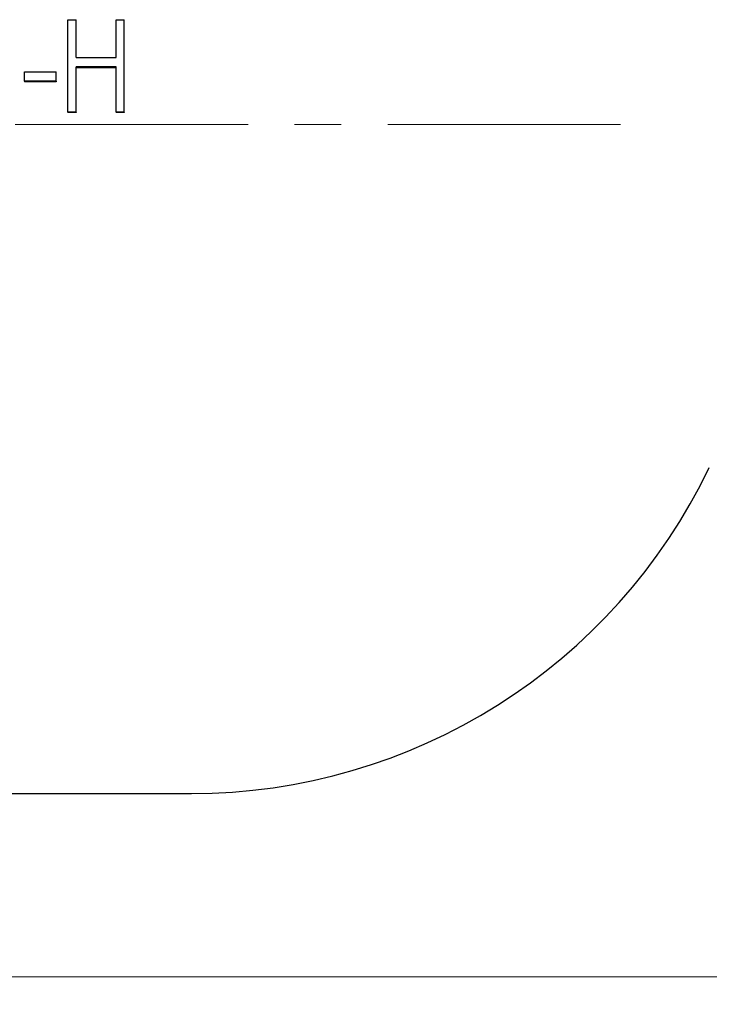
# Model space of a CAD drawing. Header units: millimetres. Extents: x 0 to 420, y 0 to 297.
# Tile 12 of 14: x 165 to 203, y 92 to 145. Entities that reach past the tile are written whole.
import ezdxf

# ---------------------------------------------------------------- set-up
doc = ezdxf.new("R2010")
doc.units = ezdxf.units.MM
doc.linetypes.add('CENTERX2', pattern=[20.32, 12.7, -2.54, 2.54, -2.54])
doc.styles.add('SLDTEXTSTYLE1', font='TXT', dxfattribs={"width": 0.7})
doc.dimstyles.new('SLDDIMSTYLE1', dxfattribs={"dimtxt": 5, "dimasz": 3.5, "dimexe": 0, "dimexo": 0.0625, "dimgap": 1.25, "dimtad": 2, "dimrnd": 1e-09, "dimzin": 12, "dimdsep": 46, "dimtxsty": 'SLDTEXTSTYLE1', "dimsah": 1, "dimcen": 0.09, "dimadec": 0, "dimazin": 3, "dimtol": 1, "dimtp": 3, "dimtm": 3, "dimtfac": 1, "dimtdec": 3, "dimtofl": 0, "dimtmove": 0, "dimatfit": 3, "dimfxl": 1, "dimfrac": 2, "dimtolj": 1, "dimarcsym": 0})

# ---------------------------------------------------------------- blocks, each defined once
blk = doc.blocks.new('_D_2')
at = {"color": 7, "linetype": 'Continuous', "lineweight": 0}
for p, q in [((31.342, 126.587), (31.342, 91.587)), ((261.342, 126.587), (261.342, 91.587)), ((31.342, 93.087), (261.342, 93.087))]:
    blk.add_line(p, q, dxfattribs=at)
at = {"color": 7, "linetype": 'Continuous', "lineweight": 18}
for points in [[(31.342, 93.087), (34.842, 92.587), (34.842, 93.587)], [(261.342, 93.087), (257.842, 93.587), (257.842, 92.587)]]:
    blk.add_solid(points, dxfattribs=at)
at = {"color": 7, "linetype": 'Continuous', "lineweight": 18, "char_height": 5, "attachment_point": 1, "style": 'SLDTEXTSTYLE1'}
for s, insert in [('±3', (147.614, 99.533)), ('230', (136.34, 99.533))]:
    blk.add_mtext(s, dxfattribs=dict(at, insert=insert))

msp = doc.modelspace()

# ---------------------------------------------------------------- linework, layer by layer
at = {"color": 7, "linetype": 'Continuous', "lineweight": 25}
for p, q in [((168.105, 145.309), (168.554, 145.309)), ((168.105, 140.263), (168.105, 145.309)), ((168.554, 143.246), (168.554, 145.309)), ((170.733, 143.246), (170.733, 145.309)), ((170.733, 145.309), (171.182, 145.309)), ((171.182, 140.263), (171.182, 145.309)), ((168.554, 143.246), (170.733, 143.246)), ((165.733, 142.47), (167.464, 142.47)), ((165.733, 141.951), (165.733, 142.47)), ((167.464, 141.951), (167.464, 142.47)), ((170.733, 142.729), (168.554, 142.729)), ((168.554, 140.263), (168.554, 142.729)), ((170.733, 142.686), (168.554, 142.686)), ((170.733, 140.263), (170.733, 142.729)), ((167.464, 141.951), (165.733, 141.951)), ((165.733, 141.951), (165.733, 141.919)), ((167.464, 141.919), (165.733, 141.919)), ((167.464, 141.951), (167.464, 141.919)), ((168.554, 140.263), (168.105, 140.263)), ((168.105, 140.263), (168.105, 140.254)), ((168.554, 140.254), (168.105, 140.254)), ((168.554, 140.263), (168.554, 140.254)), ((170.733, 140.263), (170.733, 140.254)), ((171.182, 140.263), (170.733, 140.263)), ((171.182, 140.254), (170.733, 140.254)), ((171.182, 140.263), (171.182, 140.254)), ((117.842, 103.087), (174.842, 103.087))]:
    msp.add_line(p, q, dxfattribs=at)
at = {"color": 7, "linetype": 'CENTERX2', "lineweight": 18}
msp.add_line((198.249, 139.587), (29.342, 139.587), dxfattribs=at)
at = {"color": 7, "linetype": 'Continuous', "lineweight": 25}
msp.add_arc((174.842, 134.402), 31.314, 270, 334.4232, dxfattribs=at)

# ---------------------------------------------------------------- dimensions: what is measured, and where the dimension line sits
at = {"color": 7, "linetype": 'Continuous', "lineweight": 18}
dim = msp.add_linear_dim(base=(261.342, 93.087), p1=(31.342, 126.587), p2=(261.342, 126.587), dimstyle='SLDDIMSTYLE1', dxfattribs=at)
dim.commit()
dim.dimension.update_dxf_attribs({"geometry": '_D_2', "text_midpoint": (144.867, 93.087), "dimtype": 160})

doc.saveas('drawing.dxf')
